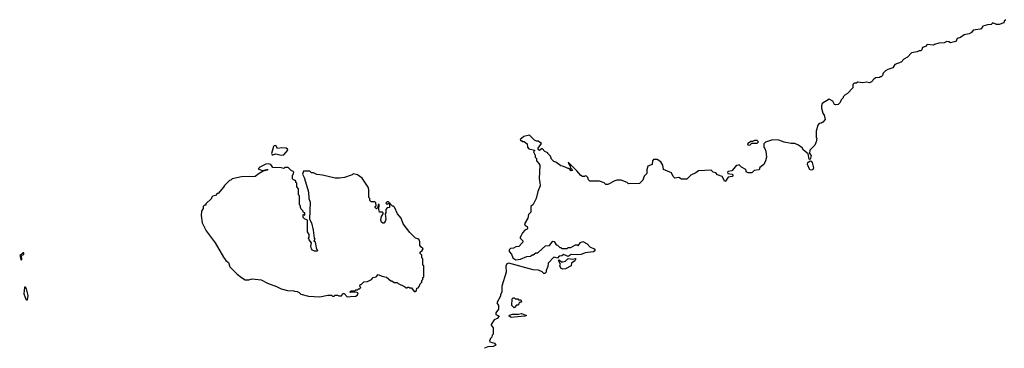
# Model space of a CAD drawing. Extents: x 2029662 to 2246637, y 225654 to 401419.
# Tile 2 of 256: x 2059430 to 2070372, y 259809 to 263465. Entities that reach past the tile are written whole.
import ezdxf

# ---------------------------------------------------------------- set-up
doc = ezdxf.new("R2010")
doc.units = 0

msp = doc.modelspace()

# ---------------------------------------------------------------- linework, layer by layer
at = {"layer": '0CON20XD'}
for points in [[(2070390, 263465), (2070372, 263448), (2070365, 263430), (2070315, 263412), (2070285, 263412), (2070245, 263428), (2070225, 263410), (2070185, 263408), (2070135, 263392), (2070115, 263362), (2070105, 263358), (2070025, 263350), (2070006, 263324), (2069981, 263309), (2069925, 263297), (2069885, 263268), (2069848, 263255), (2069835, 263220), (2069825, 263222), (2069775, 263208), (2069755, 263220), (2069735, 263221), (2069705, 263208), (2069645, 263202), (2069595, 263190), (2069585, 263180), (2069515, 263187), (2069495, 263168), (2069464, 263156), (2069455, 263130), (2069445, 263120), (2069425, 263120), (2069405, 263108), (2069340, 263095), (2069295, 263048), (2069254, 263026), (2069225, 262992), (2069155, 262968), (2069135, 262928), (2069078, 262912), (2069050, 262895), (2069025, 262870), (2069017, 262843), (2069005, 262830), (2068995, 262830), (2068985, 262820), (2068943, 262817), (2068925, 262808), (2068898, 262772), (2068875, 262762), (2068845, 262770), (2068795, 262762), (2068745, 262770), (2068725, 262760), (2068705, 262760), (2068690, 262745), (2068690, 262705), (2068628, 262642), (2068605, 262630), (2068580, 262605)], [(2068580, 262605), (2068580, 262595), (2068560, 262575), (2068547, 262543), (2068525, 262520), (2068495, 262518), (2068485, 262522), (2068467, 262557), (2068425, 262580), (2068349, 262531), (2068340, 262505), (2068342, 262482), (2068354, 262425), (2068372, 262402), (2068382, 262355), (2068356, 262324), (2068337, 262313), (2068315, 262310), (2068298, 262292), (2068280, 262225), (2068282, 262155), (2068288, 262145), (2068280, 262105), (2068265, 262070), (2068210, 262015), (2068208, 261978), (2068224, 261954), (2068215, 261910), (2068204, 261915), (2068192, 261972), (2068142, 262012), (2068125, 262038), (2068085, 262070), (2068046, 262086), (2068005, 262087), (2067925, 262104), (2067866, 262126), (2067795, 262130), (2067718, 262102), (2067700, 262085), (2067700, 262045), (2067712, 262032), (2067722, 262002), (2067728, 261935), (2067717, 261893), (2067698, 261855), (2067655, 261820), (2067646, 261794), (2067593, 261787), (2067565, 261763), (2067525, 261763), (2067504, 261774), (2067502, 261792), (2067493, 261803), (2067450, 261825), (2067425, 261850), (2067398, 261842), (2067385, 261830), (2067345, 261782), (2067303, 261777), (2067295, 261770), (2067300, 261755), (2067348, 261748), (2067360, 261735), (2067348, 261722), (2067305, 261712), (2067275, 261670), (2067265, 261666), (2067235, 261722), (2067185, 261740), (2067165, 261760), (2067135, 261770), (2067115, 261790), (2066975, 261782), (2066945, 261760), (2066890, 261735), (2066845, 261692), (2066785, 261690), (2066755, 261710), (2066712, 261702), (2066692, 261722), (2066675, 261760), (2066585, 261800), (2066578, 261845), (2066554, 261885), (2066515, 261908), (2066475, 261911), (2066464, 261896), (2066458, 261855), (2066410, 261835), (2066398, 261795), (2066400, 261755), (2066370, 261725), (2066355, 261680), (2066317, 261643), (2066195, 261640), (2066182, 261652), (2066115, 261678), (2066065, 261678), (2066045, 261672), (2065965, 261630), (2065945, 261630), (2065925, 261650), (2065875, 261670), (2065765, 261670), (2065753, 261683), (2065745, 261710), (2065730, 261725), (2065715, 261728), (2065705, 261720), (2065685, 261720), (2065665, 261733), (2065621, 261785), (2065525, 261880), (2065528, 261865), (2065547, 261837), (2065552, 261812), (2065565, 261802), (2065572, 261788), (2065560, 261785), (2065538, 261808), (2065525, 261808), (2065475, 261832), (2065445, 261838), (2065388, 261878), (2065367, 261887), (2065340, 261915), (2065330, 261945), (2065300, 261975), (2065300, 261985), (2065265, 262000), (2065235, 262030), (2065205, 262010), (2065192, 262022), (2065190, 262035), (2065228, 262088), (2065192, 262112), (2065173, 262113), (2065150, 262125), (2065095, 262180), (2065033, 262167), (2065008, 262142), (2064990, 262135), (2064995, 262120), (2065005, 262120), (2065015, 262110), (2065035, 262110), (2065070, 262085), (2065073, 262045), (2065087, 262027), (2065150, 262015), (2065150, 262005), (2065140, 261995), (2065157, 261957), (2065160, 261935), (2065172, 261922), (2065172, 261895), (2065200, 261865), (2065210, 261845), (2065203, 261695), (2065212, 261655), (2065213, 261615), (2065188, 261555), (2065168, 261475), (2065135, 261410), (2065110, 261385), (2065110, 261325), (2065083, 261297), (2065078, 261255), (2065040, 261195), (2065047, 261177), (2065070, 261165), (2065072, 261145), (2065068, 261135), (2065045, 261123), (2065017, 261095), (2065000, 261055), (2064990, 261045), (2064990, 261035), (2065022, 261005), (2065022, 260988), (2064977, 260943), (2064943, 260937), (2064917, 260923), (2064885, 260920), (2064870, 260905), (2064870, 260885), (2064897, 260857), (2064910, 260815), (2064944, 260794), (2064995, 260800), (2065065, 260832), (2065107, 260833), (2065125, 260850), (2065135, 260850), (2065165, 260870), (2065185, 260870), (2065195, 260880), (2065275, 260950), (2065318, 260952), (2065355, 261000), (2065368, 260998), (2065392, 260962), (2065408, 260958), (2065432, 260932), (2065445, 260930), (2065455, 260920), (2065515, 260920), (2065525, 260930), (2065555, 260930), (2065605, 260960), (2065625, 260960), (2065635, 260950), (2065664, 260986), (2065688, 260998), (2065735, 260970), (2065765, 260938), (2065814, 260914), (2065823, 260905), (2065823, 260895), (2065806, 260884), (2065715, 260871), (2065668, 260852), (2065625, 260848), (2065559, 260851), (2065525, 260830), (2065475, 260851), (2065455, 260839), (2065426, 260834), (2065405, 260812), (2065365, 260822), (2065302, 260755), (2065299, 260721), (2065280, 260675), (2065280, 260655), (2065265, 260640), (2065255, 260640), (2065235, 260660), (2065195, 260678), (2065135, 260682), (2064866, 260756), (2064845, 260748), (2064833, 260723), (2064838, 260655), (2064788, 260502), (2064787, 260433), (2064773, 260407), (2064772, 260388), (2064732, 260315), (2064750, 260285), (2064750, 260245), (2064720, 260205), (2064720, 260185), (2064758, 260165), (2064735, 260142), (2064704, 260126), (2064670, 260075), (2064670, 260065), (2064690, 260035), (2064690, 259965), (2064680, 259955), (2064678, 259932), (2064660, 259915), (2064660, 259905), (2064650, 259895), (2064655, 259880), (2064706, 259866), (2064722, 259845), (2064691, 259829), (2064634, 259826), (2064595, 259810), (2064594, 259809)], [(2062335, 261959), (2062365, 261962), (2062409, 262015), (2062407, 262025), (2062390, 262035), (2062345, 262040), (2062295, 262032), (2062275, 262064), (2062258, 262062), (2062249, 262055), (2062228, 261975), (2062235, 261962), (2062245, 261960), (2062275, 261972), (2062335, 261959)], [(2067545, 262070), (2067565, 262090), (2067625, 262090), (2067640, 262105), (2067625, 262120), (2067595, 262120), (2067575, 262110), (2067555, 262110), (2067520, 262085), (2067522, 262072), (2067545, 262070)], [(2063070, 260380), (2063105, 260384), (2063165, 260390), (2063184, 260405), (2063190, 260425), (2063165, 260432), (2063105, 260430), (2063100, 260435), (2063115, 260450), (2063155, 260450), (2063165, 260460), (2063185, 260460), (2063195, 260470), (2063205, 260470), (2063220, 260485), (2063210, 260495), (2063212, 260518), (2063225, 260520), (2063255, 260548), (2063297, 260553), (2063340, 260575), (2063360, 260595), (2063390, 260605), (2063415, 260630), (2063453, 260613), (2063505, 260600), (2063555, 260560), (2063565, 260560), (2063593, 260543), (2063625, 260540), (2063635, 260530), (2063708, 260498), (2063725, 260480), (2063735, 260480), (2063745, 260490), (2063755, 260490), (2063765, 260480), (2063785, 260480), (2063815, 260440), (2063825, 260440), (2063838, 260452), (2063842, 260478), (2063858, 260482), (2063870, 260495), (2063880, 260525), (2063900, 260545), (2063900, 260565), (2063910, 260575), (2063910, 260595), (2063920, 260605), (2063920, 260725), (2063910, 260735), (2063910, 260805), (2063900, 260815), (2063900, 260845), (2063880, 260865), (2063882, 260878), (2063903, 260897), (2063912, 260915), (2063887, 260937), (2063878, 260955), (2063877, 260995), (2063868, 261015), (2063855, 261028), (2063830, 261035), (2063767, 261097), (2063693, 261195), (2063668, 261258), (2063628, 261305), (2063595, 261380), (2063585, 261390), (2063572, 261392), (2063528, 261438), (2063515, 261440), (2063500, 261425), (2063515, 261410), (2063525, 261420), (2063540, 261420), (2063540, 261375), (2063515, 261370), (2063500, 261355), (2063500, 261315), (2063490, 261305), (2063500, 261245), (2063492, 261218), (2063475, 261200), (2063465, 261200), (2063451, 261211), (2063442, 261235), (2063449, 261275), (2063470, 261305), (2063470, 261315), (2063462, 261322), (2063430, 261325), (2063422, 261355), (2063425, 261410), (2063412, 261408), (2063410, 261375), (2063395, 261360), (2063380, 261375), (2063380, 261385), (2063390, 261395), (2063388, 261428), (2063375, 261440), (2063335, 261440), (2063322, 261452), (2063320, 261475), (2063310, 261485), (2063310, 261575), (2063302, 261602), (2063235, 261700), (2063185, 261740), (2063135, 261750), (2063125, 261740), (2063039, 261711), (2062985, 261700), (2062935, 261700), (2062796, 261736), (2062733, 261743), (2062695, 261760), (2062673, 261763), (2062655, 261780), (2062585, 261780), (2062573, 261745), (2062590, 261710), (2062627, 261587), (2062638, 261545), (2062642, 261475), (2062658, 261435), (2062650, 261245), (2062674, 261205), (2062693, 261123), (2062702, 261035), (2062710, 261025), (2062700, 261005), (2062712, 260992), (2062723, 260925), (2062740, 260895), (2062732, 260888), (2062705, 260888), (2062685, 260899), (2062674, 260915), (2062666, 260945), (2062673, 260983), (2062647, 261015), (2062640, 261035), (2062646, 261044), (2062646, 261075), (2062630, 261105), (2062630, 261235), (2062595, 261250), (2062580, 261265), (2062580, 261295), (2062585, 261300), (2062598, 261292), (2062600, 261315), (2062582, 261322), (2062580, 261335), (2062558, 261358), (2062550, 261375), (2062550, 261395), (2062540, 261405), (2062540, 261505), (2062530, 261515), (2062530, 261585), (2062510, 261605), (2062510, 261645), (2062500, 261655), (2062498, 261668), (2062485, 261680), (2062472, 261682), (2062460, 261695), (2062460, 261735), (2062468, 261742), (2062478, 261768), (2062465, 261780), (2062452, 261782), (2062415, 261820), (2062375, 261820), (2062365, 261810), (2062335, 261818), (2062245, 261820), (2062220, 261855), (2062195, 261863), (2062165, 261858), (2062097, 261825), (2062082, 261805), (2062125, 261788), (2062175, 261800), (2062188, 261798), (2062185, 261790), (2062135, 261780), (2062090, 261755), (2062045, 261720), (2061895, 261718), (2061790, 261695), (2061775, 261680), (2061760, 261675), (2061705, 261620), (2061695, 261600), (2061635, 261530), (2061625, 261530), (2061605, 261510), (2061575, 261500), (2061560, 261485), (2061560, 261475), (2061500, 261415), (2061498, 261402), (2061485, 261400), (2061470, 261385), (2061470, 261365), (2061450, 261335), (2061448, 261285), (2061458, 261205), (2061503, 261115), (2061604, 260984), (2061694, 260824), (2061722, 260785), (2061750, 260765), (2061767, 260717), (2061848, 260635), (2061895, 260598), (2061935, 260572), (2061975, 260572), (2062015, 260582), (2062112, 260572), (2062185, 260532), (2062285, 260498), (2062335, 260472), (2062405, 260452), (2062475, 260450), (2062483, 260443), (2062515, 260440), (2062535, 260430), (2062555, 260410), (2062638, 260388), (2062765, 260382), (2062855, 260402), (2062895, 260400), (2062905, 260390), (2062925, 260388), (2062935, 260400), (2062945, 260402), (2062962, 260402), (2062975, 260392), (2063005, 260392), (2063022, 260418), (2063035, 260420), (2063070, 260380)], [(2068225, 261789), (2068211, 261795), (2068186, 261855), (2068188, 261875), (2068215, 261893), (2068225, 261891), (2068238, 261875), (2068251, 261815), (2068245, 261793), (2068225, 261789)], [(2059445, 260790), (2059457, 260805), (2059450, 260815), (2059450, 260835), (2059462, 260848), (2059475, 260852), (2059475, 260870), (2059465, 260870), (2059448, 260852), (2059430, 260845), (2059445, 260790)], [(2065465, 260690), (2065442, 260702), (2065434, 260725), (2065440, 260745), (2065418, 260785), (2065420, 260790), (2065425, 260792), (2065452, 260772), (2065465, 260770), (2065495, 260777), (2065525, 260808), (2065575, 260802), (2065605, 260810), (2065610, 260805), (2065599, 260781), (2065563, 260757), (2065557, 260725), (2065495, 260693), (2065465, 260690)], [(2059505, 260348), (2059515, 260350), (2059526, 260395), (2059505, 260470), (2059495, 260490), (2059485, 260490), (2059477, 260415), (2059498, 260355), (2059505, 260348)], [(2064925, 260260), (2064900, 260285), (2064902, 260358), (2064915, 260370), (2064925, 260370), (2064935, 260360), (2064965, 260360), (2064975, 260350), (2064998, 260348), (2065008, 260332), (2064995, 260320), (2064982, 260318), (2064978, 260302), (2064965, 260290), (2064952, 260288), (2064925, 260260)], [(2064892, 260152), (2064868, 260165), (2064872, 260178), (2064905, 260189), (2064975, 260189), (2065005, 260198), (2065062, 260175), (2065045, 260167), (2064925, 260154), (2064892, 260152)]]:
    msp.add_lwpolyline(points, dxfattribs=at)

doc.saveas('drawing.dxf')
